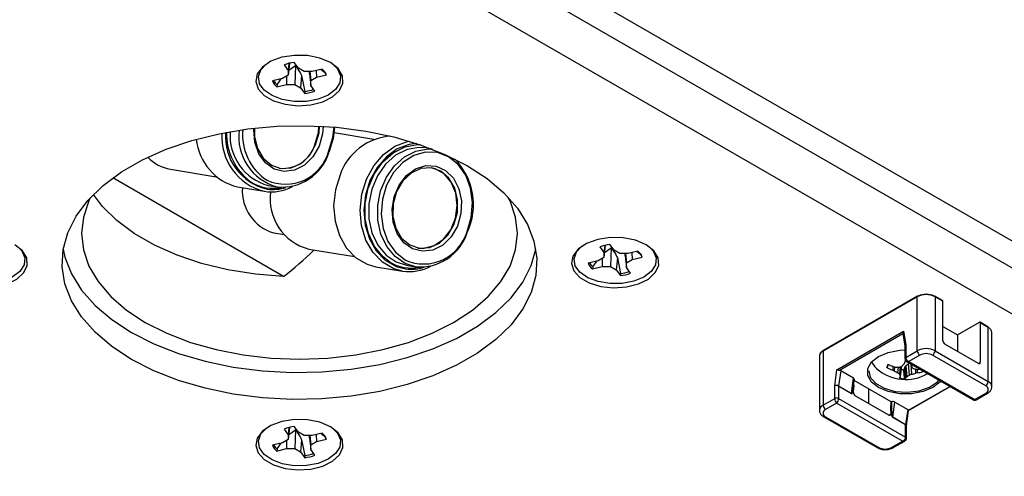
# Model space of a CAD drawing. Header units: inches. Extents: x 0.3 to 33.8, y 0.2 to 21.7.
# Tile 156 of 192: x 30.464 to 30.838, y 14.379 to 14.552. Entities that reach past the tile are written whole.
import ezdxf

# ---------------------------------------------------------------- set-up
doc = ezdxf.new("R2010")
doc.units = ezdxf.units.IN
doc.header["$MEASUREMENT"] = 0

msp = doc.modelspace()

# ---------------------------------------------------------------- linework, layer by layer
at = {"color": 7, "linetype": 'Continuous', "lineweight": 25}
for p, q in [((31.02191719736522, 14.36323570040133), (30.40319876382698, 14.72041424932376)), ((31.01307836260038, 14.35813314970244), (30.39435992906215, 14.71531169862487)), ((30.99690399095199, 14.35002049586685), (30.38030687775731, 14.70597443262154)), ((30.56666376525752, 14.53540437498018), (30.56616080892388, 14.53082986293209)), ((30.56645141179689, 14.53535519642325), (30.56616203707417, 14.53262148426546)), ((30.57000600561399, 14.53353962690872), (30.56845573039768, 14.53570265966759)), ((30.56461176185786, 14.53478451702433), (30.56616203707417, 14.53262148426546)), ((30.56616203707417, 14.53262148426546), (30.56616080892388, 14.53082986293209)), ((30.5663678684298, 14.532713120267), (30.56895840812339, 14.53449127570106)), ((30.56895840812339, 14.53449127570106), (30.56865938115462, 14.52734371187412)), ((30.57219965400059, 14.53227225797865), (30.57000600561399, 14.53353962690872)), ((30.57530316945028, 14.53227154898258), (30.57219965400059, 14.53227225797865)), ((30.57421806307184, 14.53140920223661), (30.57416951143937, 14.53227180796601)), ((30.57421806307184, 14.53140920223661), (30.57469699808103, 14.52699448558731)), ((30.57433415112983, 14.53227177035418), (30.57469822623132, 14.52878610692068)), ((30.57905005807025, 14.5331665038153), (30.57530316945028, 14.53227154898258)), ((30.57674585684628, 14.53261613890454), (30.57689361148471, 14.5300524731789)), ((30.57871182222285, 14.53308571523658), (30.58047999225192, 14.53167174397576)), ((30.5639654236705, 14.52956349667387), (30.56021853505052, 14.52866854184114)), ((30.56191092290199, 14.52723646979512), (30.56353808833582, 14.52946142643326)), ((30.56616080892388, 14.53082986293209), (30.5639654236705, 14.52956349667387)), ((30.56549375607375, 14.5304450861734), (30.56555586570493, 14.52734442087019)), ((30.57125912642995, 14.53070245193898), (30.57085302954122, 14.52607634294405)), ((30.57125912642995, 14.53070245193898), (30.57241977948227, 14.52472077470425)), ((30.57469699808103, 14.52699448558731), (30.57469822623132, 14.52878610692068)), ((30.57469822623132, 14.52878610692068), (30.57689361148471, 14.5300524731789)), ((30.57689361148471, 14.5300524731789), (30.58064050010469, 14.53094742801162)), ((30.56180897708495, 14.52644946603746), (30.56555586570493, 14.52734442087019)), ((30.56191092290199, 14.52723646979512), (30.56180897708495, 14.52644946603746)), ((30.56555586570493, 14.52734442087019), (30.56865938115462, 14.52734371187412)), ((30.56865938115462, 14.52734371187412), (30.57085302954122, 14.52607634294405)), ((30.57085302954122, 14.52607634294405), (30.57240330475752, 14.52391331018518)), ((30.57241977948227, 14.52472077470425), (30.57240330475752, 14.52391331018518)), ((30.57624727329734, 14.52483145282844), (30.57469699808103, 14.52699448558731)), ((30.59866461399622, 14.5065078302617), (30.58358872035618, 14.50900383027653)), ((30.61485731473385, 14.50496018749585), (30.61365516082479, 14.50486155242)), ((30.62075314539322, 14.50285080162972), (30.6184007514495, 14.50324026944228)), ((30.52147927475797, 14.49516711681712), (30.53885217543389, 14.49229081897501)), ((30.5644132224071, 14.45450611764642), (30.49967046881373, 14.49188248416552)), ((30.54694837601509, 14.48846704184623), (30.5569987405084, 14.4868030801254)), ((30.55858831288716, 14.48902325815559), (30.56197808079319, 14.48846204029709)), ((30.56076520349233, 14.47102169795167), (30.56458385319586, 14.47038947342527)), ((30.57392513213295, 14.46488981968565), (30.59129803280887, 14.46201352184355)), ((30.68429680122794, 14.46569181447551), (30.68584707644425, 14.46352878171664)), ((30.6863488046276, 14.46631167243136), (30.68584584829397, 14.46173716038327)), ((30.68613645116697, 14.46626249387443), (30.68584707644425, 14.46352878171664)), ((30.68605290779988, 14.46362041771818), (30.68864344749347, 14.46539857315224)), ((30.68969104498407, 14.4644469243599), (30.68814076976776, 14.46660995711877)), ((30.68864344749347, 14.46539857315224), (30.6883444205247, 14.4582510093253)), ((30.69188469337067, 14.46317955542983), (30.68969104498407, 14.4644469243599)), ((30.68584584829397, 14.46173716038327), (30.68365046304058, 14.46047079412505)), ((30.68517879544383, 14.46135238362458), (30.68524090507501, 14.45825171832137)), ((30.68584707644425, 14.46352878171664), (30.68584584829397, 14.46173716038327)), ((30.69094416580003, 14.46160974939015), (30.6905380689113, 14.45698364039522)), ((30.69094416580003, 14.46160974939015), (30.69210481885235, 14.45562807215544)), ((30.69498820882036, 14.46317884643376), (30.69188469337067, 14.46317955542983)), ((30.69390310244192, 14.46231649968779), (30.69385455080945, 14.46317910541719)), ((30.69390310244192, 14.46231649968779), (30.69438203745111, 14.45790178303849)), ((30.69401919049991, 14.46317906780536), (30.6943832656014, 14.45969340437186)), ((30.6943832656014, 14.45969340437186), (30.69657865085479, 14.46095977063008)), ((30.69873509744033, 14.46407380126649), (30.69498820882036, 14.46317884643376)), ((30.69643089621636, 14.46352343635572), (30.69657865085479, 14.46095977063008)), ((30.69657865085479, 14.46095977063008), (30.70032553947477, 14.4618547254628)), ((30.69839686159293, 14.46399301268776), (30.700165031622, 14.46257904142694)), ((30.59939423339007, 14.45818974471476), (30.60944459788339, 14.45652578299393)), ((30.61103417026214, 14.45874596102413), (30.61442393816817, 14.45818474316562)), ((30.68365046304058, 14.46047079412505), (30.6799035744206, 14.45957583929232)), ((30.68149401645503, 14.45735676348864), (30.68524090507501, 14.45825171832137)), ((30.68159596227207, 14.4581437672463), (30.68149401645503, 14.45735676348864)), ((30.68159596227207, 14.4581437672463), (30.6832231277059, 14.46036872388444)), ((30.68524090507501, 14.45825171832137), (30.6883444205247, 14.4582510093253)), ((30.6883444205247, 14.4582510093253), (30.6905380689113, 14.45698364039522)), ((30.6905380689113, 14.45698364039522), (30.6920883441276, 14.45482060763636)), ((30.69438203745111, 14.45790178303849), (30.6943832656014, 14.45969340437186)), ((30.69593231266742, 14.45573875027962), (30.69438203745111, 14.45790178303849)), ((30.69210481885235, 14.45562807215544), (30.6920883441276, 14.45482060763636)), ((30.80465863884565, 14.44681541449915), (30.76894974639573, 14.42620110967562)), ((30.80476221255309, 14.44704433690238), (30.76905332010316, 14.42643003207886)), ((30.80465863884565, 14.42627941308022), (30.80465863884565, 14.44681541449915)), ((30.8141742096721, 14.44536926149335), (30.81127257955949, 14.44704433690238)), ((30.81137615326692, 14.44681541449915), (30.81137615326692, 14.42627941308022)), ((30.81438135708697, 14.44508054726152), (30.81137615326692, 14.44681541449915)), ((30.81438135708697, 14.43007660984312), (30.81438135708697, 14.44508054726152)), ((30.81438135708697, 14.43547070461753), (30.81984661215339, 14.43231568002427)), ((30.81984661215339, 14.43231568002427), (30.8281699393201, 14.43712063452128)), ((30.8314251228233, 14.43541052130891), (30.82841991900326, 14.43714538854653)), ((30.8285234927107, 14.4369164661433), (30.8285234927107, 14.4219125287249)), ((30.83152869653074, 14.43518159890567), (30.8285234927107, 14.4369164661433)), ((30.83152869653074, 14.41464559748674), (30.83152869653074, 14.43518159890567)), ((30.77419871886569, 14.41912658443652), (30.79940966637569, 14.43368055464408)), ((30.79917684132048, 14.43272967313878), (30.77513013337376, 14.41884780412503)), ((30.79916003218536, 14.43283005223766), (30.79996496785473, 14.42802321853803)), ((30.79940966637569, 14.43368055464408), (30.80027104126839, 14.42853668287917)), ((30.81984661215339, 14.43231568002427), (30.81984661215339, 14.42610504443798)), ((30.83291993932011, 14.41270662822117), (30.83291993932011, 14.43324262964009)), ((30.79996496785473, 14.42803206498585), (30.79996496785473, 14.42331993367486)), ((30.79997074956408, 14.42801784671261), (30.79997400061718, 14.42804102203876)), ((30.80027104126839, 14.42853668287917), (30.80027104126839, 14.42374650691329)), ((30.82781638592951, 14.42150419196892), (30.81508846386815, 14.42885186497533)), ((30.76756198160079, 14.42436705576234), (30.76755850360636, 14.42426214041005)), ((30.76755850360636, 14.42426214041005), (30.76755850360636, 14.40372613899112)), ((30.76894974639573, 14.42620110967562), (30.76894974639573, 14.4056651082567)), ((30.80027104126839, 14.42374650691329), (30.80465863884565, 14.42627941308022)), ((30.80561323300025, 14.42462600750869), (30.80144130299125, 14.42221760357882)), ((30.83057410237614, 14.41299219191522), (30.81042155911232, 14.42462600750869)), ((30.81137615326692, 14.42627941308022), (30.83152869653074, 14.41464559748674)), ((30.79341909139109, 14.42092104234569), (30.79327904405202, 14.41983108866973)), ((30.79544569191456, 14.4188866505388), (30.79551129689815, 14.42033044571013)), ((30.7958705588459, 14.4202097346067), (30.79637952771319, 14.42011750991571)), ((30.79598277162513, 14.42018940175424), (30.79591357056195, 14.41866646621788)), ((30.79728790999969, 14.41792717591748), (30.79752763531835, 14.42011004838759)), ((30.7981503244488, 14.42015374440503), (30.79785361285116, 14.4174519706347)), ((30.79822375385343, 14.41672585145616), (30.79869992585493, 14.42035798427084)), ((30.79825822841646, 14.41658628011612), (30.79875815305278, 14.42039959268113)), ((30.79970842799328, 14.41917790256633), (30.80006277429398, 14.42028137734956)), ((30.7997411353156, 14.42145115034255), (30.79994250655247, 14.42182518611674)), ((30.800535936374, 14.4162906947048), (30.80006277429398, 14.42028137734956)), ((30.80025147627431, 14.42055439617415), (30.80133072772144, 14.42151371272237)), ((30.80025147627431, 14.42055439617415), (30.80073730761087, 14.41645686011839)), ((30.80061387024, 14.42223879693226), (30.82587971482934, 14.40765313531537)), ((30.80166147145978, 14.41704446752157), (30.80133072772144, 14.42151371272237)), ((30.80144130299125, 14.42221760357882), (30.82640217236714, 14.40780800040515)), ((30.80219784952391, 14.42124636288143), (30.80248464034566, 14.41737104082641)), ((30.82781627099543, 14.42150425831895), (30.8285234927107, 14.4219125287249)), ((30.77333734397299, 14.41298819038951), (30.77419871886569, 14.41912658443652)), ((30.77562563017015, 14.41868890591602), (30.7748205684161, 14.4129518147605)), ((30.78051173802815, 14.41586821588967), (30.77562563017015, 14.41868890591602)), ((30.77970667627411, 14.41013112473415), (30.78051173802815, 14.41586821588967)), ((30.79591357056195, 14.41866646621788), (30.79544569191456, 14.4188866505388)), ((30.79813032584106, 14.41632099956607), (30.79806499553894, 14.41586517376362)), ((30.79824403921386, 14.41653596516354), (30.79822375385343, 14.41672585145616)), ((30.80073730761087, 14.41645686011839), (30.800535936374, 14.4162906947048)), ((30.80409891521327, 14.41779050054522), (30.80409644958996, 14.41933893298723)), ((30.80460788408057, 14.41790614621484), (30.80409891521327, 14.41779050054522)), ((30.80456487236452, 14.41924154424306), (30.80503275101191, 14.41922923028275)), ((30.80460575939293, 14.4192404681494), (30.80460788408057, 14.41790614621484)), ((30.80680561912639, 14.4183835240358), (30.80678132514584, 14.41867840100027)), ((30.8070212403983, 14.41853990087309), (30.80702238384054, 14.41852585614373)), ((30.77333734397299, 14.40819801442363), (30.77333734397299, 14.41298819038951)), ((30.77481519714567, 14.41287781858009), (30.77481519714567, 14.40819801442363)), ((30.77970130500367, 14.41005712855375), (30.77481519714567, 14.41287781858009)), ((30.7748205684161, 14.4129518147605), (30.77970667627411, 14.41013112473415)), ((30.78038668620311, 14.41237101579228), (30.78081105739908, 14.41539520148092)), ((30.78052750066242, 14.41337449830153), (30.78044023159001, 14.41154447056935)), ((30.79477396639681, 14.40692031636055), (30.78075728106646, 14.41501197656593)), ((30.80129308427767, 14.40374425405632), (30.8169719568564, 14.41279547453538)), ((30.80132200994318, 14.40359188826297), (30.81711838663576, 14.41271094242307)), ((30.78044023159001, 14.41048281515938), (30.78044023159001, 14.41154447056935)), ((30.79387526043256, 14.40191039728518), (30.7811473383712, 14.40925807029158)), ((30.7860970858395, 14.41192937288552), (30.7860970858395, 14.4064006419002)), ((30.82640217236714, 14.40780800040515), (30.83057410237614, 14.41021640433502)), ((30.82692462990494, 14.40765313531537), (30.83124904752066, 14.41014956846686)), ((30.76894974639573, 14.4056651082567), (30.77333734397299, 14.40819801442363)), ((30.77407627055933, 14.40642010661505), (30.76990434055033, 14.40401170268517)), ((30.79903713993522, 14.39201050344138), (30.77407627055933, 14.40642010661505)), ((30.77481519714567, 14.40819801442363), (30.80020740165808, 14.39353940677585)), ((30.79477396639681, 14.40692031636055), (30.79486976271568, 14.40694461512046)), ((30.79532666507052, 14.40111389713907), (30.79613172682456, 14.40685098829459)), ((30.79613172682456, 14.40685098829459), (30.80101783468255, 14.40403029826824)), ((30.76922939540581, 14.40116907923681), (30.78938193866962, 14.38953526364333)), ((30.76990434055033, 14.40123591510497), (30.79005688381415, 14.3896020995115)), ((30.79387514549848, 14.40191046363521), (30.79458236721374, 14.40231873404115)), ((30.79458236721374, 14.40338038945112), (30.79458236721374, 14.40231873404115)), ((30.80020740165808, 14.39821921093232), (30.79532129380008, 14.40103990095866)), ((30.79532666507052, 14.40111389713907), (30.80021277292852, 14.39829320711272)), ((30.80101783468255, 14.40403029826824), (30.80021277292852, 14.39829320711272)), ((30.80051418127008, 14.39783507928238), (30.801325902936, 14.403619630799)), ((30.56666376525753, 14.39721896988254), (30.56616080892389, 14.39264445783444)), ((30.56645141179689, 14.39716979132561), (30.56616203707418, 14.39443607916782)), ((30.57000600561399, 14.39535422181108), (30.56845573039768, 14.39751725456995)), ((30.80020740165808, 14.39353940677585), (30.80020740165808, 14.39821921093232)), ((30.80051347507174, 14.39311283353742), (30.80051347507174, 14.39782496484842)), ((30.56461176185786, 14.39659911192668), (30.56616203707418, 14.39443607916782)), ((30.56616203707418, 14.39443607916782), (30.56616080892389, 14.39264445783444)), ((30.5663678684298, 14.39452771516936), (30.56895840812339, 14.39630587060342)), ((30.56895840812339, 14.39630587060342), (30.56865938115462, 14.38915830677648)), ((30.57219965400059, 14.394086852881), (30.57000600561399, 14.39535422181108)), ((30.57530316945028, 14.39408614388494), (30.57219965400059, 14.394086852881)), ((30.57421806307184, 14.39322379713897), (30.57416951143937, 14.39408640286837)), ((30.57433415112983, 14.39408636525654), (30.57469822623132, 14.39060070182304)), ((30.57905005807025, 14.39498109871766), (30.57530316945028, 14.39408614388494)), ((30.57674585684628, 14.3944307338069), (30.57689361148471, 14.39186706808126)), ((30.57871182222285, 14.39490031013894), (30.58047999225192, 14.39348633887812)), ((30.5639654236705, 14.39137809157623), (30.56021853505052, 14.3904831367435)), ((30.56191092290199, 14.38905106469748), (30.56353808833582, 14.39127602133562)), ((30.56616080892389, 14.39264445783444), (30.5639654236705, 14.39137809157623)), ((30.56549375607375, 14.39225968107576), (30.56555586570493, 14.38915901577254)), ((30.57125912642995, 14.39251704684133), (30.57085302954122, 14.3878909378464)), ((30.57125912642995, 14.39251704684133), (30.57241977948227, 14.38653536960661)), ((30.57421806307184, 14.39322379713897), (30.57469699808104, 14.38880908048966)), ((30.57469699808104, 14.38880908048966), (30.57469822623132, 14.39060070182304)), ((30.57469822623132, 14.39060070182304), (30.57689361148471, 14.39186706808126)), ((30.57689361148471, 14.39186706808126), (30.58064050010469, 14.39276202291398)), ((30.79486520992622, 14.3896020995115), (30.79903713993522, 14.39201050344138)), ((30.79554015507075, 14.38953526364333), (30.79986457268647, 14.39203169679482)), ((30.56180897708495, 14.38826406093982), (30.56555586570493, 14.38915901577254)), ((30.56191092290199, 14.38905106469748), (30.56180897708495, 14.38826406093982)), ((30.56555586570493, 14.38915901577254), (30.56865938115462, 14.38915830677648)), ((30.56865938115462, 14.38915830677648), (30.57085302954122, 14.3878909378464)), ((30.57085302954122, 14.3878909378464), (30.57240330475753, 14.38572790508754)), ((30.57241977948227, 14.38653536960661), (30.57240330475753, 14.38572790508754)), ((30.57624727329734, 14.3866460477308), (30.57469699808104, 14.38880908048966))]:
    msp.add_line(p, q, dxfattribs=at)
at = {"color": 7, "linetype": 'Continuous', "lineweight": 25, "flags": 128}
for points in [[(30.5821674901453, 14.53564484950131), (30.57818617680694, 14.5373411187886), (30.57351565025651, 14.53828457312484), (30.56857090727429, 14.53839138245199), (30.5637913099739, 14.53765205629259), (30.55960154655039, 14.5361322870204), (30.55637389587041, 14.53396711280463), (30.55439514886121, 14.53134891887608), (30.55384112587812, 14.52851034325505), (30.55476105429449, 14.52570360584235), (30.55707319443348, 14.52317809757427), (30.56057210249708, 14.52115822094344), (30.56494688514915, 14.51982345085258), (30.56980882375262, 14.51929238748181), (30.5747259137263, 14.51961221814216), (30.57926125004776, 14.5207545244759), (30.58301184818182, 14.52261780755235), (30.58564445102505, 14.52503650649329), (30.58692514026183, 14.52779570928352), (30.58674012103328, 14.53065024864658), (30.58510583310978, 14.53334648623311), (30.5821674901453, 14.53564484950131)], [(30.58311386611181, 14.53505042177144), (30.58484439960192, 14.53325101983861), (30.58596195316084, 14.53064524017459), (30.58569938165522, 14.52796506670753), (30.58408001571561, 14.52544864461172), (30.58124774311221, 14.52331956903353), (30.57745422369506, 14.52176701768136), (30.57303652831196, 14.52092894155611), (30.56838718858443, 14.52087980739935), (30.56391931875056, 14.52162398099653), (30.56002990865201, 14.52309533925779), (30.55706454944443, 14.52516314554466), (30.55528672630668, 14.52764366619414), (30.5548544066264, 14.53031649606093), (30.55580600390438, 14.53294414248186), (30.5577451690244, 14.53505042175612)], [(30.50678990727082, 14.42303759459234), (30.4993155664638, 14.42793182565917), (30.49296273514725, 14.43332825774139), (30.48783160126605, 14.43914178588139), (30.48400308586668, 14.44528072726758), (30.48153756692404, 14.45164826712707), (30.48047392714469, 14.45814398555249), (30.48082894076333, 14.46466544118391), (30.48259700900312, 14.47110978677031), (30.48575024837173, 14.47737539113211), (30.49023893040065, 14.48336344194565), (30.4959922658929, 14.48897950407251), (30.50291952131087, 14.49413500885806), (30.51091144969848, 14.49874865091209), (30.51984201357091, 14.50274767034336), (30.52957037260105, 14.50606900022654), (30.53994310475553, 14.5086602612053), (30.55079662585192, 14.51048058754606), (30.56195976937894, 14.51150127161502), (30.57325648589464, 14.51170621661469), (30.58450861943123, 14.51109219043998), (30.59553871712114, 14.50966887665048), (30.60617282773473, 14.5074587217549), (30.61624324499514, 14.50449658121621), (30.62559115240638, 14.50082916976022), (30.6340691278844, 14.49651432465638), (30.64154346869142, 14.49162009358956), (30.64789630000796, 14.48622366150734), (30.65302743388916, 14.48041013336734), (30.65685594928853, 14.47427119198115), (30.65932146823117, 14.46790365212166), (30.66038510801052, 14.46140793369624), (30.66003009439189, 14.45488647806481), (30.65826202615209, 14.44844213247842), (30.65510878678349, 14.44217652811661), (30.65062010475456, 14.43618847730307), (30.64486676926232, 14.43057241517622), (30.63793951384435, 14.42541691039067), (30.62994758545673, 14.42080326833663), (30.6210170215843, 14.41680424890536), (30.61128866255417, 14.41348291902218), (30.60091593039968, 14.41089165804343), (30.59006240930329, 14.40907133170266), (30.57889926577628, 14.4080506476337), (30.56760254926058, 14.40784570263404), (30.55635041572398, 14.40845972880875), (30.54532031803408, 14.40988304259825), (30.53468620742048, 14.41209319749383), (30.52461579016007, 14.41505533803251), (30.51526788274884, 14.41872274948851), (30.50678990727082, 14.42303759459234)], [(30.5778524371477, 14.50391608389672), (30.57548795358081, 14.49982636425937), (30.57230317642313, 14.49669488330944), (30.56858108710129, 14.49479988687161), (30.56465240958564, 14.49430975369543), (30.56086622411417, 14.49526803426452), (30.55755894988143, 14.49758958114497), (30.55502445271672, 14.50106811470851), (30.55348793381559, 14.50539455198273), (30.55308591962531, 14.51018447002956), (30.55311610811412, 14.5107614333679)], [(30.55331831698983, 14.51078417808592), (30.5533888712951, 14.50757987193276), (30.5544945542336, 14.50309707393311), (30.55669332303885, 14.49935940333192), (30.55976994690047, 14.49673272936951), (30.56342326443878, 14.49547416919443), (30.56729566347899, 14.49570691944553), (30.57100808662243, 14.49740819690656), (30.57419713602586, 14.50041146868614), (30.57655064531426, 14.50442275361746)], [(30.57631276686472, 14.50446213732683), (30.57760035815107, 14.50908878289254), (30.57780174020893, 14.5115572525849)], [(30.57655064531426, 14.50442275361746), (30.57783823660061, 14.50904939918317), (30.57804005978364, 14.51154576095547)], [(30.57943808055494, 14.51147092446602), (30.57918653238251, 14.50860065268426), (30.5778524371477, 14.50391608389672)], [(30.58149398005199, 14.50181380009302), (30.58310850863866, 14.50717552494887), (30.58356214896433, 14.51117575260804)], [(30.5837647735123, 14.51115836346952), (30.58325081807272, 14.50688281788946), (30.58160637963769, 14.50150404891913)], [(30.60944459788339, 14.45652578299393), (30.60616457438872, 14.45743628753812), (30.60190302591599, 14.45989650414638), (30.59831708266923, 14.46359422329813), (30.59561514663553, 14.46831454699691), (30.59395424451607, 14.47378314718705), (30.59343090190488, 14.47968220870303), (30.59407553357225, 14.48566889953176), (30.59585067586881, 14.49139529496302), (30.59865316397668, 14.49652859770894), (30.60232012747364, 14.50077047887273), (30.60663845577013, 14.50387441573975), (30.61135718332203, 14.50566001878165), (30.61213671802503, 14.50581627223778)], [(30.61365516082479, 14.50486155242), (30.61203871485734, 14.50458276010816), (30.60750873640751, 14.50286858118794), (30.60336314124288, 14.4998888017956), (30.5998428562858, 14.49581659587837), (30.59715246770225, 14.49088862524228), (30.59544833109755, 14.48539128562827), (30.59482948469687, 14.47964406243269), (30.59533189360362, 14.47398096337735), (30.5969263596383, 14.46873110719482), (30.59952021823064, 14.46419959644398), (30.60296272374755, 14.46064978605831), (30.60705381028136, 14.45828797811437), (30.61062296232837, 14.45735029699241)], [(30.60458723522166, 14.46003578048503), (30.60215276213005, 14.46189841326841), (30.59888079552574, 14.46584578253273), (30.59656653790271, 14.47075110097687), (30.59535540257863, 14.47630614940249), (30.59532348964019, 14.48216188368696), (30.59647280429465, 14.48795036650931), (30.59873113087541, 14.49330788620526), (30.60195657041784, 14.49789781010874), (30.60594645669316, 14.50143173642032), (30.61045009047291, 14.50368761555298), (30.61051101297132, 14.50370787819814)], [(30.6184007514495, 14.50324026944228), (30.6157341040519, 14.50343024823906), (30.61120073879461, 14.50262966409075), (30.60688834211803, 14.50046957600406), (30.60306787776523, 14.49708571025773), (30.59997939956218, 14.49269068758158), (30.59781696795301, 14.48756066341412), (30.59671645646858, 14.4820179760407), (30.59674701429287, 14.47641089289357), (30.59790672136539, 14.47109172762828), (30.60012270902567, 14.46639470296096), (30.60325573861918, 14.46261495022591), (30.60710895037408, 14.45998996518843), (30.61103417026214, 14.45874596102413)], [(30.61442393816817, 14.45818474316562), (30.61049871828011, 14.45942874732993), (30.60664550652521, 14.4620537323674), (30.6035124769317, 14.46583348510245), (30.60129648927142, 14.47053050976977), (30.60013678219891, 14.47584967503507), (30.60010622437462, 14.4814567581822), (30.60120673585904, 14.48699944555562), (30.60336916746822, 14.49212946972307), (30.60645764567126, 14.49652449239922), (30.61027811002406, 14.49990835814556), (30.61459050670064, 14.50206844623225), (30.61912387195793, 14.50286903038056), (30.62088446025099, 14.5027995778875)], [(30.6176840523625, 14.50159206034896), (30.613756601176, 14.50038338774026), (30.60962758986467, 14.49773079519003), (30.60611697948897, 14.4938926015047), (30.60346401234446, 14.489130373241), (30.6018494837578, 14.48376864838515), (30.60138342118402, 14.47817281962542), (30.60209758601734, 14.47272423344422), (30.60394330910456, 14.46779420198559), (30.60679480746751, 14.46371869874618), (30.61045775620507, 14.46077546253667), (30.61058156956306, 14.46070478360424)], [(30.61051101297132, 14.50370787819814), (30.61518449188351, 14.50452370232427), (30.61619984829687, 14.50451138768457)], [(30.63393983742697, 14.47153650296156), (30.63555436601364, 14.4768982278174), (30.63602042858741, 14.48249405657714), (30.6353062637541, 14.48794264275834), (30.63346054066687, 14.49287267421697), (30.63060904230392, 14.49694817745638), (30.62694609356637, 14.49989141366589), (30.62272131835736, 14.50150180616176), (30.61822262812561, 14.50166960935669), (30.6176840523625, 14.50159206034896)], [(30.63029829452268, 14.47363878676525), (30.62793381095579, 14.4695490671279), (30.62474903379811, 14.46641758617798), (30.62102694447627, 14.46452258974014), (30.61709826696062, 14.46403245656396), (30.61331208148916, 14.46499073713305), (30.61000480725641, 14.4673122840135), (30.60747031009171, 14.47079081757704), (30.60593379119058, 14.47511725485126), (30.60553177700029, 14.47990717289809), (30.60629998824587, 14.48473496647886), (30.6081701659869, 14.48917166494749), (30.61097613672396, 14.49282304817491), (30.61446857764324, 14.49536467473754), (30.61833717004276, 14.49657070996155), (30.62223817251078, 14.49633399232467), (30.62582496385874, 14.49467555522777), (30.62877884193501, 14.49174275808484), (30.63083734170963, 14.48779619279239), (30.63181755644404, 14.48318652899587), (30.63163238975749, 14.4783233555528), (30.63029829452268, 14.47363878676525)], [(30.62899650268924, 14.47414545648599), (30.6302840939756, 14.47877210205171), (30.63037972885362, 14.48356121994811), (30.62927404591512, 14.48804401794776), (30.62707527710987, 14.49178168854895), (30.62399865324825, 14.49440836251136), (30.62034533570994, 14.49566692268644), (30.61647293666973, 14.49543417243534), (30.61276051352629, 14.49373289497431), (30.60957146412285, 14.49072962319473), (30.60721795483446, 14.48671833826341), (30.60593036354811, 14.4820916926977), (30.60583472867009, 14.47730257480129), (30.60694041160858, 14.47281977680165), (30.60913918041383, 14.46908210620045), (30.61221580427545, 14.46645543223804), (30.61586912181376, 14.46519687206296), (30.61974152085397, 14.46542962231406), (30.62345394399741, 14.46713089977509), (30.62664299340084, 14.47013417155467), (30.62899650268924, 14.47414545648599)], [(30.61535393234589, 14.46527810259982), (30.61771460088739, 14.46517438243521), (30.62154776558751, 14.466210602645), (30.62502086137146, 14.4686427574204), (30.62779391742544, 14.47223277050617), (30.62959548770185, 14.47662922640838), (30.63024922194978, 14.48140176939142), (30.62969112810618, 14.48608322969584), (30.62797583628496, 14.49021535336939), (30.62527125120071, 14.49339365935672), (30.62184211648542, 14.49530703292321), (30.62038476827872, 14.49566445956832)], [(30.58580031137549, 14.49305925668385), (30.58402516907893, 14.48733286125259), (30.58338053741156, 14.48134617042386), (30.58390388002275, 14.47544710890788), (30.58556478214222, 14.46997850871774), (30.5882667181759, 14.46525818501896), (30.59185266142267, 14.46156046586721), (30.5961142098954, 14.45910024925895), (30.59939423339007, 14.45818974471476)], [(30.49125803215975, 14.48448411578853), (30.4906016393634, 14.48314811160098), (30.48849247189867, 14.47702734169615), (30.48778527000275, 14.47080000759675), (30.48849213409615, 14.46457266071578), (30.49060096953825, 14.4584518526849), (30.49407569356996, 14.45254231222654), (30.49885685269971, 14.44694515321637), (30.50486263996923, 14.44175614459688), (30.51199029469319, 14.43706407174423), (30.52011786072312, 14.43294921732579), (30.52910627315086, 14.42948198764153), (30.5388017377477, 14.42672170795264), (30.54903836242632, 14.4247156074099), (30.55964099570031, 14.42349801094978), (30.57042822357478, 14.4230897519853), (30.58121547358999, 14.42349781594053), (30.5918181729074, 14.42471522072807), (30.60205490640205, 14.42672113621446), (30.61175052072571, 14.4294812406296), (30.62073912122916, 14.43294830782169), (30.62886691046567, 14.43706301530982)], [(30.5644132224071, 14.45450611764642), (30.55371839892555, 14.45535791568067), (30.54330413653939, 14.4570008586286), (30.53334527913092, 14.45940736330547), (30.52400902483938, 14.46253702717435), (30.51545211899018, 14.46633730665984), (30.50781822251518, 14.47074439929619), (30.50123550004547, 14.47568431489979), (30.49581446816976, 14.48107411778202), (30.49237866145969, 14.48564504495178)], [(30.62886691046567, 14.43706301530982), (30.63599481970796, 14.44175495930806), (30.64200088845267, 14.44694385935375), (30.64678235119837, 14.45254093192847), (30.65025739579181, 14.45845040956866), (30.65236656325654, 14.46457117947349), (30.65307376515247, 14.47079851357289), (30.65236690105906, 14.47702586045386), (30.65025806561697, 14.48314666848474), (30.64960100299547, 14.48448411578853)], [(30.70185252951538, 14.46655214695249), (30.69787121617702, 14.46824841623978), (30.69320068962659, 14.46919187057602), (30.68825594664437, 14.46929867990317), (30.68347634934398, 14.46855935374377), (30.67928658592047, 14.46703958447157), (30.6760589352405, 14.46487441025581), (30.67408018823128, 14.46225621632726), (30.6735261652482, 14.45941764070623), (30.67444609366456, 14.45661090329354), (30.67675823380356, 14.45408539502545), (30.68025714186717, 14.45206551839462), (30.68463192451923, 14.45073074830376), (30.6894938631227, 14.45019968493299), (30.69441095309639, 14.45051951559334), (30.69894628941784, 14.45166182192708), (30.7026968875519, 14.45352510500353), (30.70532949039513, 14.45594380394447), (30.70661017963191, 14.45870300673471), (30.70642516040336, 14.46155754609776), (30.70479087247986, 14.46425378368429), (30.70185252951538, 14.46655214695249)], [(30.44044199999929, 14.45226192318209), (30.44088706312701, 14.45206551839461), (30.44526184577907, 14.45073074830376), (30.45012378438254, 14.45019968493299), (30.45504087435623, 14.45051951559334), (30.45957621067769, 14.45166182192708), (30.46332680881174, 14.45352510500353), (30.46595941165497, 14.45594380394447), (30.46724010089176, 14.45870300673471), (30.4670550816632, 14.46155754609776), (30.46542079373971, 14.46425378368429), (30.46248245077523, 14.46655214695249)], [(30.4634288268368, 14.46595771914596), (30.46515936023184, 14.46415831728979), (30.46627691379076, 14.46155253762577), (30.46601434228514, 14.45887236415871), (30.46439497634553, 14.4563559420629), (30.46156270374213, 14.45422686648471), (30.45776918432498, 14.45267431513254), (30.45335148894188, 14.45183623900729), (30.44870214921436, 14.45178710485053), (30.44423427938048, 14.45253127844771), (30.44209961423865, 14.45321884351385)], [(30.48086473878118, 14.46487933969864), (30.48153756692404, 14.46185502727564), (30.48400308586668, 14.45548748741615), (30.48783160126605, 14.44934854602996), (30.49296273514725, 14.44353501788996), (30.4993155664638, 14.43813858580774), (30.50678990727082, 14.43324435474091), (30.51526788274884, 14.42892950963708), (30.52461579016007, 14.42526209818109), (30.53468620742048, 14.4222999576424), (30.54532031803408, 14.42008980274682), (30.55635041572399, 14.41866648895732), (30.56760254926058, 14.41805246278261), (30.57889926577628, 14.41825740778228), (30.5900624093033, 14.41927809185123), (30.60091593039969, 14.421098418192), (30.61128866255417, 14.42368967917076), (30.6210170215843, 14.42701100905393), (30.62994758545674, 14.4310100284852), (30.63793951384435, 14.43562367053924), (30.64486676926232, 14.4407791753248), (30.65062010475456, 14.44639523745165), (30.65510878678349, 14.45238328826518), (30.65826202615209, 14.45864889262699), (30.65999429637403, 14.46487933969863)], [(30.7027989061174, 14.46595771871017), (30.704529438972, 14.46415831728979), (30.70564699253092, 14.46155253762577), (30.7053844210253, 14.45887236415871), (30.70376505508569, 14.4563559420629), (30.70093278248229, 14.45422686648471), (30.69713926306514, 14.45267431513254), (30.69272156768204, 14.45183623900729), (30.68807222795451, 14.45178710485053), (30.68360435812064, 14.45253127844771), (30.6797149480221, 14.45400263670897), (30.67674958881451, 14.45607044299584), (30.67497176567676, 14.45855096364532), (30.67453944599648, 14.46122379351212), (30.67549104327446, 14.46385143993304), (30.67743020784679, 14.46595771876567)], [(30.8134713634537, 14.41481632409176), (30.81315881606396, 14.41443921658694), (30.81049226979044, 14.41232046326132), (30.80682208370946, 14.41078109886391), (30.80250752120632, 14.4099718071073), (30.79797092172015, 14.4099718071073), (30.79365635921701, 14.41078109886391), (30.78998617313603, 14.41232046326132), (30.78731962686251, 14.41443921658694), (30.78591774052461, 14.41692996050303), (30.78591774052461, 14.41954888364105), (30.78731962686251, 14.42203962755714), (30.78998617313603, 14.42415838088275), (30.79365635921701, 14.42569774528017), (30.79797092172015, 14.42650703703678), (30.79996496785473, 14.42660859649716)], [(30.78741989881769, 14.42189618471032), (30.78850710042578, 14.42023636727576), (30.78922548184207, 14.41953136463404)], [(30.78623922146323, 14.41864769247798), (30.78682123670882, 14.41634159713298), (30.78884533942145, 14.41395141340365), (30.79210414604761, 14.41207014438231), (30.79624451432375, 14.41090165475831), (30.80081777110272, 14.41057256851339), (30.80532833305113, 14.4111185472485), (30.80928741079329, 14.41248042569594), (30.81226597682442, 14.41451062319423), (30.81287097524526, 14.41516292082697)], [(30.58216749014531, 14.39745944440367), (30.57818617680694, 14.39915571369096), (30.57351565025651, 14.4000991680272), (30.56857090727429, 14.40020597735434), (30.5637913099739, 14.39946665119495), (30.55960154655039, 14.39794688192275), (30.55637389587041, 14.39578170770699), (30.55439514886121, 14.39316351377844), (30.55384112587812, 14.39032493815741), (30.55476105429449, 14.38751820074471), (30.55707319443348, 14.38499269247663), (30.56057210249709, 14.3829728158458), (30.56494688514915, 14.38163804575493), (30.56980882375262, 14.38110698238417), (30.57472591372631, 14.38142681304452), (30.57926125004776, 14.38256911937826), (30.58301184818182, 14.38443240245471), (30.58564445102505, 14.38685110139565), (30.58692514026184, 14.38961030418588), (30.58674012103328, 14.39246484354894), (30.58510583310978, 14.39516108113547), (30.58216749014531, 14.39745944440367)], [(30.58311386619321, 14.39686501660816), (30.58484439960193, 14.39506561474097), (30.58596195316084, 14.39245983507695), (30.58569938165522, 14.38977966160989), (30.58408001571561, 14.38726323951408), (30.58124774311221, 14.38513416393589), (30.57745422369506, 14.38358161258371), (30.57303652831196, 14.38274353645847), (30.56838718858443, 14.38269440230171), (30.56391931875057, 14.38343857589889), (30.56002990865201, 14.38490993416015), (30.55706454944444, 14.38697774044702), (30.55528672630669, 14.3894582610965), (30.5548544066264, 14.39213109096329), (30.55580600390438, 14.39475873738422), (30.5577451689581, 14.39686501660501)]]:
    msp.add_lwpolyline(points, dxfattribs=at)
at = {"color": 7, "linetype": 'Continuous', "lineweight": 25}
for centre, radius, start, end in [((30.57006563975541, 14.5204566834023), 0.01533074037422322, 96.02784909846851, 110.83928521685), ((30.57582790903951, 14.52917766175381), 0.005127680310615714, 20.19032634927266, 51.06904908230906), ((30.56503112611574, 14.53043830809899), 0.00512768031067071, 200.1903263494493, 231.0690490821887), ((30.56543589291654, 14.53143838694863), 0.005484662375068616, 209.1099661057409, 230.0068591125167), ((30.57079339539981, 14.53915928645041), 0.01533074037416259, 276.0278490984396, 290.8392852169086), ((30.57075935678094, 14.53990979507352), 0.01527950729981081, 276.238647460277, 289.1937646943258), ((30.56290685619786, 14.50765176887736), 0.0205751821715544, 175.8375045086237, 256.7101980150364), ((30.56537489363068, 14.50867537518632), 0.02263404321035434, 178.6385927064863, 234.2201019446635), ((30.5638009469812, 14.50803172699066), 0.01971023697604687, 175.8259147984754, 254.6649362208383), ((30.56730391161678, 14.50763515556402), 0.01989906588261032, 173.1028475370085, 254.4759847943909), ((30.56932891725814, 14.50813168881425), 0.02047918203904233, 174.1147084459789, 236.8683215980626), ((30.55198784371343, 14.50862782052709), 0.0207810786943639, 185.6915294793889, 255.9657010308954), ((30.56242936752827, 14.50758027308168), 0.02147518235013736, 176.5454886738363, 255.3520457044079), ((30.60655518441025, 14.48579318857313), 0.02199000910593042, 93.90462753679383, 160.705373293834), ((30.56508722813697, 14.50659290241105), 0.01708863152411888, 245.9965377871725, 343.7597525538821), ((30.56405598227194, 14.50836823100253), 0.01286414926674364, 264.8805133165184, 342.3235288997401), ((30.52409921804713, 14.51023063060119), 0.01528965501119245, 223.2250007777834, 260.1334481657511), ((30.56370503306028, 14.50715432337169), 0.01877188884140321, 264.7215124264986, 342.4825297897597), ((30.61187826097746, 14.48175266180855), 0.02454546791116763, 334.6064690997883, 44.9921266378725), ((30.5652118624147, 14.48685468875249), 0.0164455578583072, 175.4562731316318, 254.3127252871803), ((30.56032691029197, 14.50322296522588), 0.01528620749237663, 237.6232016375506, 282.3079013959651), ((30.55964551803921, 14.50349470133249), 0.01690016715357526, 260.9896716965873, 298.6884010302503), ((30.56027866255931, 14.50339541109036), 0.01590724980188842, 262.4082770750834, 288.389107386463), ((30.57883498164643, 14.48379729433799), 0.01953456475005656, 171.7831321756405, 255.4430823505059), ((30.61753308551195, 14.47631560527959), 0.01708863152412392, 245.9965377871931, 343.7597525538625), ((30.61615089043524, 14.47687702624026), 0.0187718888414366, 264.7215124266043, 342.4825297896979), ((30.68975067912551, 14.45136398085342), 0.0153307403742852, 96.02784909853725, 110.8392852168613), ((30.69551294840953, 14.46008495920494), 0.005127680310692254, 20.1903263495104, 51.06904908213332), ((30.61277276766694, 14.47294566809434), 0.01528620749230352, 237.623201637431, 282.3079013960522), ((30.6120913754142, 14.47321740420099), 0.01690016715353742, 260.9896716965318, 298.6884010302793), ((30.61272451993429, 14.47311811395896), 0.01590724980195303, 262.408277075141, 288.3891073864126), ((30.6847161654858, 14.46134560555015), 0.005127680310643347, 200.190326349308, 231.0690490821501), ((30.6851209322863, 14.46234568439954), 0.005484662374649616, 209.1099661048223, 230.0068591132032), ((30.69047843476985, 14.47006658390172), 0.01533074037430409, 276.0278490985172, 290.8392852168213), ((30.69044439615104, 14.47081709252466), 0.01527950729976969, 276.2386474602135, 289.1937646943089), ((30.80490896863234, 14.44684004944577), 0.0002515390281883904, 125.6980385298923, 185.6203789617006), ((30.80801739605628, 14.4403330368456), 0.007300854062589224, 62.6096722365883, 117.3903277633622), ((30.80486573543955, 14.44681515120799), 0.0002514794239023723, 54.38182734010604, 114.3139521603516), ((30.80801739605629, 14.44121956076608), 0.006532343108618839, 62.60967223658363, 117.3903277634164), ((30.81116905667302, 14.446815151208), 0.0002514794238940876, 65.68604783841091, 125.6181726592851), ((30.81112582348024, 14.44684004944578), 0.0002515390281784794, 354.3796210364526, 54.30196147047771), ((30.82830795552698, 14.43695142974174), 0.0002183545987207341, 350.7859630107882, 129.2032852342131), ((30.83127836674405, 14.4352062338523), 0.000251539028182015, 354.3796210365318, 54.30196146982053), ((30.83054276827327, 14.43300557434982), 0.002388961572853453, 5.694799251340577, 65.62534170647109), ((30.80801739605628, 14.41979703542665), 0.007300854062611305, 62.60967223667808, 117.3903277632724), ((30.81591657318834, 14.43014647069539), 0.001536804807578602, 182.6054784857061, 237.3945216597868), ((30.76996410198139, 14.42399151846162), 0.002431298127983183, 114.658404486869, 171.1145446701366), ((30.76920007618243, 14.42622574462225), 0.000251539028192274, 125.6980385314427, 185.6203789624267), ((30.80048794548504, 14.423267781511), 0.0005255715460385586, 114.3746582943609, 174.3052007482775), ((30.8067311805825, 14.42637372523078), 0.002074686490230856, 182.605478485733, 237.3945216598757), ((30.80801739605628, 14.41998598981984), 0.005225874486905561, 62.60967223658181, 117.390327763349), ((30.80930361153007, 14.42637372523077), 0.002074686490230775, 302.6054783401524, 357.3945215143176), ((30.80023922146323, 14.43217785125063), 0.01677009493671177, 228.9476138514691, 299.8631310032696), ((30.7957463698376, 14.41973628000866), 0.002633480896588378, 150.4225804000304, 173.9718364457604), ((30.80213398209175, 14.43718783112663), 0.01948503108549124, 242.9705615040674, 249.9248274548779), ((30.80283372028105, 14.44153679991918), 0.02243500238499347, 245.8999954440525, 251.9184440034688), ((30.7970869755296, 14.44050224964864), 0.02039701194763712, 268.0123605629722, 272.5481425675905), ((30.7820483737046, 14.43688874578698), 0.02348091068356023, 315.5725548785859, 318.8940869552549), ((30.70032373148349, 14.44823339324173), 0.1030596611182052, 345.1528118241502, 345.6359494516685), ((30.85581741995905, 14.43797954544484), 0.05613482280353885, 197.4115358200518, 198.6326826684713), ((30.80762517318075, 14.43512063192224), 0.01617129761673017, 254.0839216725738, 259.0914047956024), ((30.82809241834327, 14.42184260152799), 0.000436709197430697, 230.7967147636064, 9.21403699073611), ((30.80523592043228, 14.43434960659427), 0.01824464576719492, 239.2719640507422, 244.1742786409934), ((30.80551264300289, 14.42089878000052), 0.008398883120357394, 204.2292744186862, 209.7913711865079), ((30.79401337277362, 14.41838599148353), 0.004617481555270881, 327.8630045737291, 336.3807426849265), ((30.80021339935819, 14.42756370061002), 0.01189416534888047, 259.5937346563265, 268.1895910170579), ((30.80021299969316, 14.43030207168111), 0.0112388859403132, 261.4500445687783, 266.3332811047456), ((30.79822170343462, 14.41771507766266), 0.002717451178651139, 312.2138605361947, 328.3881951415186), ((30.79621690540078, 14.42458690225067), 0.009302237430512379, 299.0745911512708, 305.8239319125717), ((30.7984370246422, 14.43626410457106), 0.01932177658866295, 282.092153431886, 287.0395392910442), ((30.80215073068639, 14.4345159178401), 0.01679053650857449, 278.4149739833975, 286.0951222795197), ((30.8028719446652, 14.43801057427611), 0.0189052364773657, 276.5630620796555, 278.5382967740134), ((30.775348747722, 14.41287628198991), 0.0005335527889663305, 171.861543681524, 179.834992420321), ((30.8294561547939, 14.41473990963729), 0.002074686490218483, 302.6054783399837, 357.3945215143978), ((30.83004735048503, 14.41160429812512), 0.001484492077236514, 290.783420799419, 69.21657920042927), ((30.83053701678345, 14.4124627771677), 0.002397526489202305, 6.359406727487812, 65.56716911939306), ((30.77407627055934, 14.40677189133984), 0.001606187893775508, 62.60967223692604, 117.3903277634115), ((30.78023485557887, 14.41005559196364), 0.0005335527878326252, 171.8615436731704, 179.8349924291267), ((30.78197544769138, 14.41055267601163), 0.001536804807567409, 182.6054784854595, 237.3945216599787), ((30.83096956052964, 14.41076843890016), 0.000679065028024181, 234.3835195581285, 294.2945259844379), ((30.76988518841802, 14.40352758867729), 0.002333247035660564, 113.6356141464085, 175.6533121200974), ((30.77102228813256, 14.40575942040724), 0.002074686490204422, 182.6054784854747, 237.3945216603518), ((30.82640217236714, 14.40855815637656), 0.001045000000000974, 239.2779493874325, 300.5490016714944), ((30.77043109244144, 14.40262380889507), 0.001484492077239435, 110.7834207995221, 249.2165792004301), ((30.76951255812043, 14.40175106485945), 0.0006472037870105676, 244.039860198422, 307.2537668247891), ((30.79415129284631, 14.40224880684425), 0.0004367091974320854, 230.7967147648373, 9.21403699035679), ((30.79585484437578, 14.40103836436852), 0.000533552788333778, 171.8615436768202, 179.8349924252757), ((30.57006563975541, 14.38227127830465), 0.01533074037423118, 96.02784909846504, 110.8392852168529), ((30.80074095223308, 14.3982176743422), 0.0005335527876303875, 171.8615436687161, 179.8349924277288), ((30.57582790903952, 14.39099225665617), 0.005127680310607, 20.19032634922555, 51.06904908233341), ((30.80001384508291, 14.39307746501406), 0.000500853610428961, 4.006179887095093, 67.26600188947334), ((30.56503112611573, 14.39225290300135), 0.005127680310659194, 200.1903263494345, 231.069049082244), ((30.56543589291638, 14.39325298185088), 0.005484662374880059, 209.1099661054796, 230.0068591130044), ((30.7896614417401, 14.39015408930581), 0.0006790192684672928, 245.6928809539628, 305.6175774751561), ((30.79246104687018, 14.39424211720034), 0.005225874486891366, 242.6096722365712, 297.3903277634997), ((30.79526065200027, 14.39015408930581), 0.0006790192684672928, 234.3824225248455, 294.3071190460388), ((30.5707933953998, 14.40097388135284), 0.01533074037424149, 276.0278490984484, 290.8392852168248), ((30.57075935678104, 14.40172438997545), 0.0152795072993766, 276.2386474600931, 289.1937646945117)]:
    msp.add_arc(centre, radius, start, end, dxfattribs=at)
for centre, major_axis, ratio, start_param, end_param in [((30.57206222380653, 14.58634318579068), (0.05586159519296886, 0.1448093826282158), 0.4431357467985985, 3.767854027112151, 3.90426143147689), ((30.81367425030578, 14.44508054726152), (0.0007071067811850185, 0), 0.5773815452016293, 0, 0.7853981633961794), ((30.80100996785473, 14.42811010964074), (0.001048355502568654, 5.092304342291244e-05), 0.6028864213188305, 2.323296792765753, 3.207858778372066), ((30.80100996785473, 14.42811010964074), (0.001041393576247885, 0.0001343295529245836), 0.6457507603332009, 2.273090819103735, 3.058488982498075), ((30.80144130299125, 14.42331993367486), (-0.0009567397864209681, 0.0009835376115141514), 0.6851949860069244, 0.6136641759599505, 2.184460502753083), ((30.80135957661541, 14.42014091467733), (0.001318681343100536, -4.450537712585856e-06), 0.5748932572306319, 2.570587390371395, 2.961107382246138), ((30.80144130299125, 14.42331993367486), (0.0009567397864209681, 0.0009835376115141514), 0.6851949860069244, 3.321879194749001, 4.098724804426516), ((30.802434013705, 14.42109595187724), (0.001314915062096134, -6.86508751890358e-06), 0.5785987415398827, 2.277318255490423, 2.569353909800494), ((30.77487530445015, 14.4182557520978), (0.001053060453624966, 1.395473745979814e-05), 0.5771524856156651, 0.7700960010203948, 1.31874044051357), ((30.77976141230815, 14.41543506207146), (0.001053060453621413, 1.395473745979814e-05), 0.5771524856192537, 6.194614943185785, 7.053281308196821), ((30.77407627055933, 14.41256161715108), (0.001048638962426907, -3.390211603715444e-05), 0.5503531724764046, 0.7995676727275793, 2.370363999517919), ((30.77407627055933, 14.41256161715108), (0.001043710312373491, -0.0001040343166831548), 0.4988899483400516, 0.8350852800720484, 2.405881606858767), ((30.78005485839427, 14.41752623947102), (0.0003082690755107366, 0.007407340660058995), 0.1021213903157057, 3.08822332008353, 3.946889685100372), ((30.77970130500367, 14.41732213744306), (-9.663488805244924e-05, 0.007292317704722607), 0.149225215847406, 3.053022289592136, 3.795852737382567), ((30.77407627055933, 14.40752243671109), (-0.0004841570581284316, 0.001275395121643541), 0.4376803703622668, 0.8563268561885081, 2.427123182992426), ((30.77407627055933, 14.40752243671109), (0.0004841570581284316, 0.001275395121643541), 0.4376803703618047, 3.856062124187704, 5.426858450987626), ((30.79567484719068, 14.40850901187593), (0.0003082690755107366, 0.007407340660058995), 0.1021213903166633, 1.787842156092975, 3.088223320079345), ((30.79538140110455, 14.40641783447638), (0.001053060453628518, 1.395473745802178e-05), 0.5771524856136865, 0.7700960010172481, 2.070477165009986), ((30.82640217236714, 14.40891033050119), (0.0004841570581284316, 0.001275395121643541), 0.4376803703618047, 3.070745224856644, 3.856062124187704), ((30.82640217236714, 14.40891033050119), (-0.0004841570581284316, 0.001275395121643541), 0.4376803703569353, 2.427123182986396, 3.212440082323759), ((30.79532129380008, 14.40830490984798), (-9.663488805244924e-05, 0.007292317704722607), 0.1492252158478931, 2.310191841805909, 3.053022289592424), ((30.80026750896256, 14.40359714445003), (0.001053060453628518, 1.395473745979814e-05), 0.577152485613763, 0.2214515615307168, 0.7700960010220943), ((30.79946847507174, 14.3979030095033), (0.001043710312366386, -0.0001040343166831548), 0.4988899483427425, 0.0496871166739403, 0.8350852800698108), ((30.79946847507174, 14.3979030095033), (0.001048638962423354, -3.390211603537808e-05), 0.5503531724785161, 6.224086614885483, 7.082752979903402), ((30.79903713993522, 14.39311283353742), (0.0009567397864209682, 0.000983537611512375), 0.6851949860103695, 4.098724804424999, 5.669521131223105), ((30.79903713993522, 14.39311283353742), (-0.0009567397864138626, 0.000983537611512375), 0.6851949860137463, 2.184460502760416, 2.959573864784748)]:
    msp.add_ellipse(centre, major_axis=major_axis, ratio=ratio, start_param=start_param, end_param=end_param, dxfattribs=at)
for points, knots in [([(30.56895840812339, 14.53449127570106), (30.56954106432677, 14.53363249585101), (30.57036688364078, 14.53241531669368), (30.57105616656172, 14.53109207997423), (30.57125912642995, 14.53070245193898)], [0, 0, 0, 0, 0.7055492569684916, 1, 1, 1, 1]), ([(30.68864344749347, 14.46539857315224), (30.68922610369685, 14.46453979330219), (30.69005192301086, 14.46332261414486), (30.6907412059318, 14.4619993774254), (30.69094416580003, 14.46160974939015)], [0, 0, 0, 0, 0.7055492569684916, 1, 1, 1, 1]), ([(30.79940966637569, 14.43368055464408), (30.79940726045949, 14.43367699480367), (30.79937330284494, 14.43362675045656), (30.79927536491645, 14.43346221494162), (30.79917767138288, 14.43320149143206), (30.7991400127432, 14.43295151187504), (30.79916162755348, 14.43285743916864), (30.79916761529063, 14.43283137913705)], [0, 0, 0, 0, 0.01301348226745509, 0.1836750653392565, 0.5800366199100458, 0.8836616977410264, 1, 1, 1, 1]), ([(30.76905332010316, 14.42643003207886), (30.76877026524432, 14.42623536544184), (30.76813322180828, 14.42579724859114), (30.76761081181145, 14.42505666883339), (30.76762439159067, 14.42453587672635), (30.76762842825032, 14.42438106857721)], [0, 0, 0, 0, 0.3597647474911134, 0.8096867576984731, 1, 1, 1, 1]), ([(30.79996496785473, 14.42331993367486), (30.79998071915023, 14.42317197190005), (30.80001070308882, 14.4228903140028), (30.80023375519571, 14.42254020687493), (30.80044876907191, 14.42232331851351), (30.80060021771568, 14.42225552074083), (30.80063441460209, 14.42224021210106)], [0, 0, 0, 0, 0.329803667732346, 0.6278094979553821, 0.9159599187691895, 1, 1, 1, 1]), ([(30.79327904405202, 14.41983108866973), (30.79325757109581, 14.41984352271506), (30.79321461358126, 14.419868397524), (30.7931644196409, 14.4199170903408), (30.79313074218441, 14.41996815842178), (30.79312854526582, 14.41999798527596), (30.79312745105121, 14.42001284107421)], [0, 0, 0, 0, 0.2528724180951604, 0.5058814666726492, 0.7538954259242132, 1, 1, 1, 1]), ([(30.79345605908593, 14.42103616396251), (30.79346467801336, 14.42104708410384), (30.79348190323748, 14.42106890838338), (30.79352943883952, 14.42108422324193), (30.79358766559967, 14.4210845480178), (30.79363796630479, 14.42107214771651), (30.79366621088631, 14.42106016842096), (30.79367282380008, 14.4210573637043)], [0, 0, 0, 0, 0.2242052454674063, 0.4480819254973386, 0.6804750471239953, 0.9251895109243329, 1, 1, 1, 1]), ([(30.79799380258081, 14.4201254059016), (30.79813265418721, 14.42014242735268), (30.79841036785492, 14.42017647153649), (30.79867510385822, 14.42031944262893), (30.79878819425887, 14.42042509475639), (30.79881697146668, 14.42045197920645)], [0, 0, 0, 0, 0.4270923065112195, 0.8542167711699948, 1, 1, 1, 1]), ([(30.8026248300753, 14.42004447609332), (30.80267020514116, 14.41995514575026), (30.80276095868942, 14.41977647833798), (30.80299278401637, 14.41963279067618), (30.8031504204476, 14.41958215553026), (30.80319053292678, 14.41956927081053)], [0, 0, 0, 0, 0.4270923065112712, 0.8542167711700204, 1, 1, 1, 1]), ([(30.77513013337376, 14.41884780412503), (30.77504612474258, 14.41886379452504), (30.77486234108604, 14.41889877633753), (30.77457194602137, 14.41899634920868), (30.77435312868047, 14.41907498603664), (30.77423537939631, 14.41911493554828), (30.77420114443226, 14.41912581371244), (30.77419871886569, 14.41912658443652)], [0, 0, 0, 0, 0.2243874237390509, 0.4908869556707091, 0.8387836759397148, 0.9885777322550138, 0.9999999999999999, 0.9999999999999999, 0.9999999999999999, 0.9999999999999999]), ([(30.79785361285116, 14.4174519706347), (30.7978082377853, 14.417522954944), (30.79771748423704, 14.41766492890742), (30.79748565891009, 14.41782689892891), (30.79732802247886, 14.41790683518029), (30.79728790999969, 14.41792717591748)], [0, 0, 0, 0, 0.42709230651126, 0.8542167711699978, 1, 1, 1, 1]), ([(30.79806499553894, 14.41586517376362), (30.79804476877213, 14.41586939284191), (30.79800434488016, 14.41587782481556), (30.79795781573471, 14.41589372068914), (30.79792753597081, 14.41591017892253), (30.79791976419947, 14.41592233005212), (30.79792267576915, 14.41592833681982), (30.79792335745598, 14.41592974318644)], [0, 0, 0, 0, 0.2242052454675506, 0.448081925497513, 0.680475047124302, 0.9251895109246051, 1, 1, 1, 1]), ([(30.79949424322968, 14.4190861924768), (30.79951640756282, 14.41908601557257), (30.79956074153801, 14.41908566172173), (30.79962284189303, 14.41910127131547), (30.79967227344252, 14.41912694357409), (30.79969903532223, 14.41915458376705), (30.79970620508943, 14.41917238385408), (30.79970842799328, 14.41917790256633)], [0, 0, 0, 0, 0.2254778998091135, 0.4510098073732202, 0.6753656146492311, 0.8993508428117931, 1, 1, 1, 1]), ([(30.79983763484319, 14.41567547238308), (30.79978070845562, 14.41623860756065), (30.79966590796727, 14.41737425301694), (30.79955177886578, 14.41851241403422), (30.79949424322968, 14.4190861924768)], [0, 0, 0, 0, 0.4958723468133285, 1, 1, 1, 1]), ([(30.79970842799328, 14.41917790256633), (30.79976409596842, 14.41860423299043), (30.79987663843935, 14.4174444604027), (30.79999017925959, 14.4162872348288), (30.80004755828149, 14.41570241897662)], [0, 0, 0, 0, 0.494639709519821, 1, 1, 1, 1]), ([(30.80004755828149, 14.41570241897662), (30.800040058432, 14.41569812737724), (30.80002505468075, 14.41568954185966), (30.79997475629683, 14.41568022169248), (30.79991027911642, 14.4156746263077), (30.79986178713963, 14.41567519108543), (30.79983763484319, 14.41567547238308)], [0, 0, 0, 0, 0.2528724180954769, 0.5058814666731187, 0.7538954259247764, 1, 1, 1, 1]), ([(30.80248464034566, 14.41737104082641), (30.80234578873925, 14.41733567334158), (30.80206807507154, 14.41726493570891), (30.80180333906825, 14.41714024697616), (30.8016902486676, 14.41706389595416), (30.80166147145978, 14.41704446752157)], [0, 0, 0, 0, 0.4270923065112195, 0.8542167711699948, 1, 1, 1, 1]), ([(30.80702238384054, 14.41852585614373), (30.8070137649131, 14.41851342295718), (30.80699653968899, 14.4184885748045), (30.80694900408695, 14.41845016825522), (30.8068907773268, 14.41841553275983), (30.80684047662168, 14.41839415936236), (30.80681223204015, 14.4183855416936), (30.80680561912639, 14.4183835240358)], [0, 0, 0, 0, 0.2242052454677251, 0.4480819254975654, 0.6804750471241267, 0.9251895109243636, 1, 1, 1, 1]), ([(30.83124904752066, 14.41014956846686), (30.83157702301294, 14.41037683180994), (30.83224438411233, 14.41083926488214), (30.83284561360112, 14.4117728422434), (30.83286915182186, 14.41245380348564), (30.83287891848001, 14.41273635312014)], [0, 0, 0, 0, 0.3611865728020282, 0.7349386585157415, 1, 1, 1, 1]), ([(30.79458236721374, 14.40338038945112), (30.79458514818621, 14.40358375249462), (30.794599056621, 14.40460082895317), (30.79468844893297, 14.40579489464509), (30.79476315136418, 14.40677798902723), (30.79477396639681, 14.40692031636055)], [0, 0, 0, 0, 0.176098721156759, 0.880719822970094, 1, 1, 1, 1]), ([(30.76759952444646, 14.40369641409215), (30.76758788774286, 14.40361629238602), (30.76752295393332, 14.40316920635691), (30.76789081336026, 14.40237158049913), (30.76850710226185, 14.40163014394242), (30.76903299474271, 14.40129444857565), (30.76922939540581, 14.40116907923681)], [0, 0, 0, 0, 0.07764183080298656, 0.433248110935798, 0.7883399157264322, 1, 1, 1, 1]), ([(30.80131870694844, 14.40362089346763), (30.80132160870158, 14.40362469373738), (30.80133482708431, 14.40364200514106), (30.80131138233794, 14.40369943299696), (30.80129308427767, 14.40374425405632)], [0, 0, 0, 0, 0.2195240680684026, 1, 1, 1, 1]), ([(30.80051380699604, 14.39782859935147), (30.80051391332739, 14.39782988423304), (30.80051409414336, 14.39783206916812), (30.80051325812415, 14.3978316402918), (30.80051291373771, 14.39783146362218)], [0, 0, 0, 0, 0.5880639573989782, 0.9999999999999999, 0.9999999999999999, 0.9999999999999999, 0.9999999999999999]), ([(30.56895840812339, 14.39630587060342), (30.56954106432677, 14.39544709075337), (30.57036688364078, 14.39422991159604), (30.57105616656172, 14.39290667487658), (30.57125912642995, 14.39251704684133)], [0, 0, 0, 0, 0.7055492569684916, 1, 1, 1, 1]), ([(30.79984045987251, 14.39203262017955), (30.79986839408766, 14.39204355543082), (30.80003477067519, 14.39210868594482), (30.80026504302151, 14.3923537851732), (30.80047832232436, 14.39271929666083), (30.80050242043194, 14.39298907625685), (30.80051347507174, 14.39311283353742)], [0, 0, 0, 0, 0.06707236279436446, 0.3994839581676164, 0.7245224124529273, 1, 1, 1, 1]), ([(30.78938193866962, 14.38953526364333), (30.78973995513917, 14.38936224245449), (30.79059436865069, 14.38894932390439), (30.79223699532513, 14.38871552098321), (30.79405929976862, 14.38885953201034), (30.79505369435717, 14.38931328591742), (30.79554015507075, 14.38953526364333)], [0, 0, 0, 0, 0.1958531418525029, 0.4674074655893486, 0.7394541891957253, 1, 1, 1, 1])]:
    msp.add_open_spline(points, degree=3, knots=knots, dxfattribs=at)

doc.saveas('drawing.dxf')
